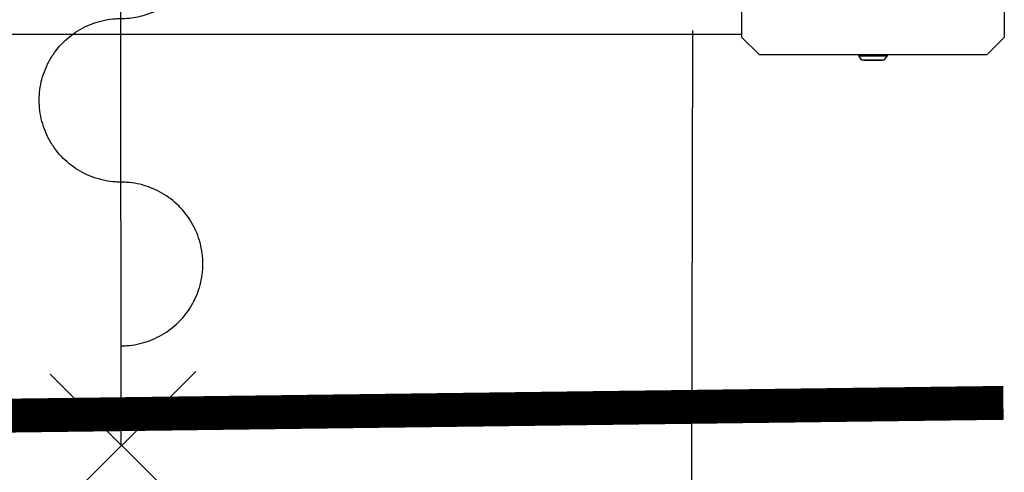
# Model space of a CAD drawing. Header units: millimetres. Extents: x 20872 to 297961, y -293704 to 213007.
# Tile 151 of 242: x 73962 to 74833, y -15063 to -14662. Entities that reach past the tile are written whole.
import ezdxf
from ezdxf.xclip import XClip

# ---------------------------------------------------------------- set-up
doc = ezdxf.new("R2010")
doc.units = ezdxf.units.MM
doc.header["$LTSCALE"] = 100
doc.header["$XCLIPFRAME"] = 2
doc.linetypes.add('ACAD_ISO10W100', pattern=[18, 12, -3, 0, -3])
for name, color, linetype in [('A--L20--_bovenbouw', 3, 'Continuous'), ('A--L65--_beveiligingsinstallaties', 8, 'Continuous'), ('at_Entity', 8, 'Continuous'), ('XREFS', 9, 'Continuous')]:
    doc.layers.add(name, color=color, linetype=linetype)

# ---------------------------------------------------------------- blocks, each defined once
blk = doc.blocks.new('lblock2')
at = {"layer": 'at_Entity', "color": 1}
for p, q in [((-278.8, 1511), (-280.8, 2439.35)), ((-131.5, 1533.34), (-106.5, 1533.34)), ((-131.5, 1532.5), (-131.5, 1533.34)), ((-129.2, 1536.79), (-131.41, 1533.63)), ((-106.59, 1533.63), (-131.41, 1533.63)), ((-129.2, 1536.79), (-108.8, 1536.79)), ((-109.21, 1537), (-128.79, 1537)), ((-111.5, 1537.5), (-126.5, 1537.5)), ((-108.8, 1536.79), (-106.59, 1533.63)), ((-106.5, 1532.5), (-106.5, 1533.34)), ((-219.5, 1532.5), (-235, 1517)), ((-18.5, 1532.5), (-219.5, 1532.5)), ((-3, 1517), (-18.5, 1532.5)), ((-235, 1517), (-235, 1492.5)), ((-3, 1492.5), (-3, 1517)), ((-494.53, 1514.5), (-1269.71, 1514.5)), ((-256.4, 1514.5), (-494.53, 1514.5)), ((-235, 1514.5), (-277.8, 1514.5))]:
    blk.add_line(p, q, dxfattribs=at)
for centre, radius, start, end in [((-278.76, 1514.58), 924.77, 90.12635, 180.00491), ((-131, 1533.34), 0.5, 145, 180), ((-128.79, 1536.5), 0.5, 90, 145), ((-126.5, 1537), 0.5, 90, 180), ((-111.5, 1537), 0.5, 0, 90), ((-109.21, 1536.5), 0.5, 35, 90), ((-107, 1533.34), 0.5, 0, 35)]:
    blk.add_arc(centre, radius, start, end, dxfattribs=at)
blk = doc.blocks.new('65_60min_zelfsl_brandw_01_P03_BV')
at = {"color": 1, "lineweight": -2}
blk.add_line((0, -521.1), (0, 521.1), dxfattribs=at)
at = {"color": 1, "ltscale": 2}
blk.add_lwpolyline([(0, -434.18, 1), (0, -289.45, -1), (0, -144.73, 1), (0, 0, -1), (0, 144.73, 1), (0, 289.45, -1), (0, 434.18)], format="xyb", dxfattribs=at)
for points in [[(-65.05, -587.89), (65.99, -456.85)], [(63.61, -585.51), (-62.66, -459.24)]]:
    blk.add_lwpolyline(points, dxfattribs=at)
blk = doc.blocks.new('2016-01-28 101 1e verdieping bestaand')
at = {"layer": 'A--L65--_beveiligingsinstallaties', "color": 1, "linetype": 'ACAD_ISO10W100', "ltscale": 0.3, "true_color": 0xf50004, "const_width": 30}
blk.add_lwpolyline([(75134.76, 13101.85), (73172.48, 13102.06), (73172.63, 10897.79), (74833.09, 10919.1)], dxfattribs=at)
at = {"layer": 'A--L20--_bovenbouw', "xscale": -1, "rotation": 179.9995300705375}
blk.add_blockref('lblock2', (74836.85, 12759.29), dxfattribs=at)
at = {"layer": 'A--L65--_beveiligingsinstallaties', "color": 8, "linetype": 'Continuous', "lineweight": -3, "rotation": 0.01560145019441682}
blk.add_blockref('65_60min_zelfsl_brandw_01_P03_BV', (74052.54, 11403.75), dxfattribs=at)

msp = doc.modelspace()

# ---------------------------------------------------------------- block references
at = {"layer": 'XREFS', "color": 31, "true_color": 0xdec496}
ref = msp.add_blockref('2016-01-28 101 1e verdieping bestaand', (-1, -25920.2), dxfattribs=at)
XClip(ref).set_block_clipping_path([(116767.0762143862, 29769.3836009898), (164491.5066313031, 13442.9004429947), (179861.0762143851, 13442.9004429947), (179861.0762143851, -11696.8579780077), (20873.0762143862, -11696.8579780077), (20873.0762143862, 82263.1420219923), (116767.0762143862, 82263.1420219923)])

doc.saveas('drawing.dxf')
